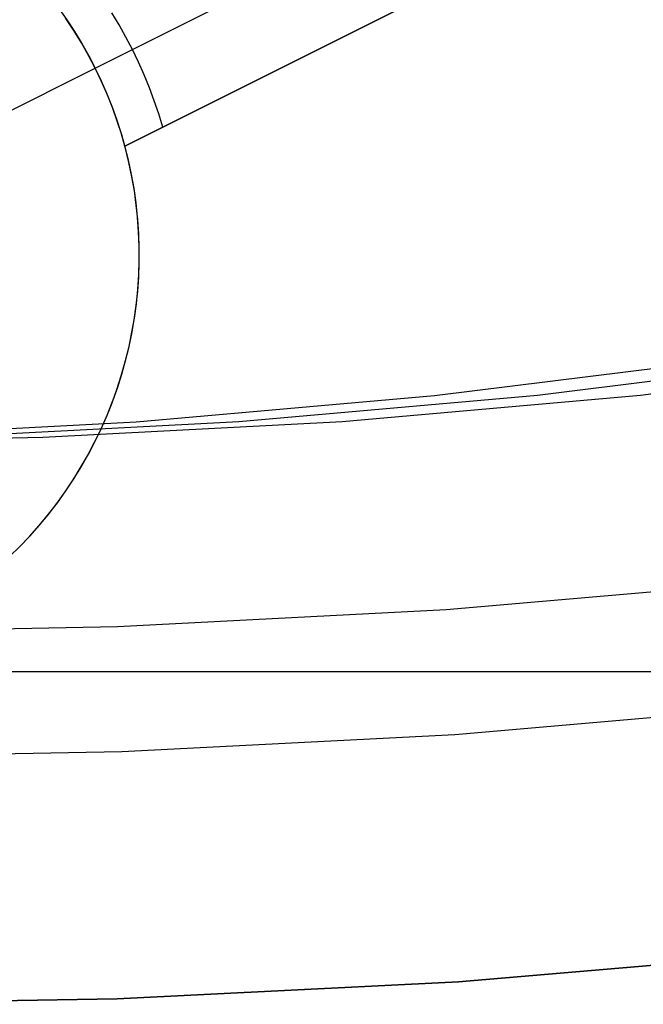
# Model space of a CAD drawing. Header units: millimetres. Extents: x 6049 to 7254, y -11340 to -10297.
# Tile 28 of 237: x 6653.05 to 6656.79, y -10739.59 to -10733.68. Entities that reach past the tile are written whole.
import ezdxf

# ---------------------------------------------------------------- set-up
doc = ezdxf.new("R2010")
doc.units = ezdxf.units.MM
doc.layers.add('color', color=7, linetype='Continuous')

msp = doc.modelspace()

# ---------------------------------------------------------------- linework, layer by layer
at = {"color": 8, "true_color": 0x7f7f7f}
for p, q in [((6655.5412, -10735.936, 62.2974), (6657.3285, -10735.7143, 61.8847)), ((6657.9471, -10735.7143, 64.5643), (6656.1599, -10735.936, 64.9769)), ((6658.5657, -10735.7143, 67.2438), (6656.7785, -10735.936, 67.6564)), ((6653.7476, -10736.0945, 62.7115), (6655.5412, -10735.936, 62.2974)), ((6656.1599, -10735.936, 64.9769), (6654.3662, -10736.0945, 65.391)), ((6656.7785, -10735.936, 67.6564), (6654.9849, -10736.0945, 68.0705)), ((6651.9498, -10736.1896, 63.1265), (6653.7476, -10736.0945, 62.7115)), ((6654.3662, -10736.0945, 65.391), (6652.5684, -10736.1896, 65.806)), ((6654.9849, -10736.0945, 68.0705), (6653.187, -10736.1896, 68.4856)), ((6653.187, -10736.1896, 68.4856), (6651.387, -10736.2214, 68.9011)), ((6655.6103, -10737.2218, 212.0295), (6657.5797, -10737.0514, 212.0295)), ((6653.6362, -10737.3241, 212.0295), (6655.6103, -10737.2218, 212.0295)), ((6651.6597, -10737.3583, 212.0295), (6653.6362, -10737.3241, 212.0295)), ((6655.6621, -10737.9712, 211.3665), (6657.6574, -10737.7986, 211.3665)), ((6653.6621, -10738.0749, 211.3665), (6655.6621, -10737.9712, 211.3665)), ((6651.6597, -10738.1094, 211.3665), (6653.6621, -10738.0749, 211.3665))]:
    msp.add_line(p, q, dxfattribs=at)
at = {"color": 7, "true_color": 0xffffff}
for p, q in [((6661.6597, -10737.5962, 258.0594), (6641.6597, -10737.5962, 258.0594)), ((6661.6597, -10737.5962, 261.0594), (6641.6597, -10737.5962, 261.0594)), ((6661.6597, -10737.5962, 259.5594), (6641.6597, -10737.5962, 259.5594))]:
    msp.add_line(p, q, dxfattribs=at)
at = {"layer": 'color', "color": 254, "true_color": 0xcad1ee}
for p, q in [((6653.5023, -10733.9706, 22.3699), (6655.7374, -10732.8505, 26.7)), ((6653.5023, -10733.9706, 22.3699), (6655.7374, -10732.8505, 26.7)), ((6655.939, -10733.3087, 26.7), (6653.6812, -10734.4402, 22.3699)), ((6653.6812, -10734.4402, 28.2), (6655.939, -10733.3087, 28.2)), ((6653.6812, -10734.4402, 28.2), (6655.939, -10733.3087, 28.2)), ((6655.939, -10733.3087, 26.7), (6653.6812, -10734.4402, 22.3699)), ((6653.2839, -10733.613, 22.3699), (6653.3323, -10733.6815, 22.3699)), ((6653.2839, -10733.613, 22.3699), (6653.3323, -10733.6815, 22.3699)), ((6653.6463, -10733.7111, 22.8029), (6653.6031, -10733.6393, 22.8029)), ((6653.3746, -10733.7455, 19.7), (6653.3269, -10733.6736, 19.7)), ((6653.3746, -10733.7455, 19.7), (6653.3269, -10733.6736, 19.7)), ((6653.3323, -10733.6815, 22.3699), (6653.3784, -10733.7516, 22.3699)), ((6653.3323, -10733.6815, 22.3699), (6653.3784, -10733.7516, 22.3699)), ((6653.6872, -10733.7842, 22.8029), (6653.6463, -10733.7111, 22.8029)), ((6653.6812, -10734.4402, 25.2849), (6655.2045, -10733.6768, 25.2849)), ((6653.4197, -10733.819, 19.7), (6653.3746, -10733.7455, 19.7)), ((6653.4197, -10733.819, 19.7), (6653.3746, -10733.7455, 19.7)), ((6653.3784, -10733.7516, 22.3699), (6653.4222, -10733.8232, 22.3699)), ((6653.3784, -10733.7516, 22.3699), (6653.4222, -10733.8232, 22.3699)), ((6653.4623, -10733.8941, 19.7), (6653.4197, -10733.819, 19.7)), ((6653.4623, -10733.8941, 19.7), (6653.4197, -10733.819, 19.7)), ((6653.4222, -10733.8232, 22.3699), (6653.4635, -10733.8962, 22.3699)), ((6653.4222, -10733.8232, 22.3699), (6653.4635, -10733.8962, 22.3699)), ((6653.7259, -10733.8585, 22.8029), (6653.6872, -10733.7842, 22.8029)), ((6653.7623, -10733.934, 22.8029), (6653.7259, -10733.8585, 22.8029)), ((6654.8101, -10733.8744, 24.5266), (6654.8101, -10733.8744, 28.2)), ((6653.5023, -10733.9706, 19.7), (6653.4623, -10733.8941, 19.7)), ((6653.5023, -10733.9706, 19.7), (6653.4623, -10733.8941, 19.7)), ((6653.4635, -10733.8962, 22.3699), (6653.5023, -10733.9706, 22.3699)), ((6653.4635, -10733.8962, 22.3699), (6653.5023, -10733.9706, 22.3699)), ((6653.7963, -10734.0106, 22.8029), (6653.7623, -10733.934, 22.8029)), ((6652.3848, -10734.5306, 19.7), (6653.5023, -10733.9706, 19.7)), ((6653.5023, -10733.9706, 22.3699), (6653.5023, -10733.9706, 19.7)), ((6653.5387, -10734.0462, 22.3699), (6653.5023, -10733.9706, 22.3699)), ((6653.5023, -10733.9706, 22.3699), (6653.5023, -10733.9706, 19.7)), ((6653.5387, -10734.0462, 22.3699), (6653.5023, -10733.9706, 22.3699)), ((6653.5397, -10734.0484, 19.7), (6653.5023, -10733.9706, 19.7)), ((6653.5397, -10734.0484, 19.7), (6653.5023, -10733.9706, 19.7)), ((6653.8281, -10734.0881, 22.8029), (6653.7963, -10734.0106, 22.8029)), ((6653.5724, -10734.123, 22.3699), (6653.5387, -10734.0462, 22.3699)), ((6653.5724, -10734.123, 22.3699), (6653.5387, -10734.0462, 22.3699)), ((6653.5743, -10734.1274, 19.7), (6653.5397, -10734.0484, 19.7)), ((6653.5743, -10734.1274, 19.7), (6653.5397, -10734.0484, 19.7)), ((6653.6036, -10734.2009, 22.3699), (6653.5724, -10734.123, 22.3699)), ((6653.6036, -10734.2009, 22.3699), (6653.5724, -10734.123, 22.3699)), ((6653.6062, -10734.2076, 19.7), (6653.5743, -10734.1274, 19.7)), ((6653.6062, -10734.2076, 19.7), (6653.5743, -10734.1274, 19.7)), ((6653.8574, -10734.1666, 22.8029), (6653.8281, -10734.0881, 22.8029)), ((6653.8844, -10734.2459, 22.8029), (6653.8574, -10734.1666, 22.8029)), ((6653.6321, -10734.2798, 22.3699), (6653.6036, -10734.2009, 22.3699)), ((6653.6321, -10734.2798, 22.3699), (6653.6036, -10734.2009, 22.3699)), ((6653.6352, -10734.2889, 19.7), (6653.6062, -10734.2076, 19.7)), ((6653.6352, -10734.2889, 19.7), (6653.6062, -10734.2076, 19.7)), ((6653.9089, -10734.3261, 22.8029), (6653.8844, -10734.2459, 22.8029)), ((6653.658, -10734.3596, 22.3699), (6653.6321, -10734.2798, 22.3699)), ((6653.658, -10734.3596, 22.3699), (6653.6321, -10734.2798, 22.3699)), ((6653.6615, -10734.3711, 19.7), (6653.6352, -10734.2889, 19.7)), ((6653.6615, -10734.3711, 19.7), (6653.6352, -10734.2889, 19.7)), ((6653.6812, -10734.4402, 22.3699), (6653.658, -10734.3596, 22.3699)), ((6653.6812, -10734.4402, 22.3699), (6653.658, -10734.3596, 22.3699)), ((6653.6849, -10734.4542, 19.7), (6653.6615, -10734.3711, 19.7)), ((6653.6849, -10734.4542, 19.7), (6653.6615, -10734.3711, 19.7)), ((6653.7023, -10734.5243, 28.2), (6653.6812, -10734.4402, 28.2)), ((6653.6812, -10734.4402, 22.3699), (6653.6812, -10734.4402, 28.2)), ((6653.7023, -10734.5243, 28.2), (6653.6812, -10734.4402, 28.2)), ((6653.7023, -10734.5243, 23.95), (6653.6812, -10734.4402, 23.95)), ((6653.6812, -10734.4402, 22.3699), (6653.6812, -10734.4402, 28.2)), ((6653.7054, -10734.538, 19.7), (6653.6849, -10734.4542, 19.7)), ((6653.7054, -10734.538, 19.7), (6653.6849, -10734.4542, 19.7)), ((6653.7205, -10734.609, 28.2), (6653.7023, -10734.5243, 28.2)), ((6653.7205, -10734.609, 28.2), (6653.7023, -10734.5243, 28.2)), ((6653.7205, -10734.609, 23.95), (6653.7023, -10734.5243, 23.95)), ((6653.7231, -10734.6225, 19.7), (6653.7054, -10734.538, 19.7)), ((6653.7231, -10734.6225, 19.7), (6653.7054, -10734.538, 19.7)), ((6653.7357, -10734.6943, 28.2), (6653.7205, -10734.609, 28.2)), ((6653.7357, -10734.6943, 28.2), (6653.7205, -10734.609, 28.2)), ((6653.7357, -10734.6943, 23.95), (6653.7205, -10734.609, 23.95)), ((6653.7378, -10734.7075, 19.7), (6653.7231, -10734.6225, 19.7)), ((6653.7378, -10734.7075, 19.7), (6653.7231, -10734.6225, 19.7)), ((6653.7479, -10734.7801, 28.2), (6653.7357, -10734.6943, 28.2)), ((6653.7479, -10734.7801, 28.2), (6653.7357, -10734.6943, 28.2)), ((6653.7479, -10734.7801, 23.95), (6653.7357, -10734.6943, 23.95)), ((6653.7495, -10734.793, 19.7), (6653.7378, -10734.7075, 19.7)), ((6653.7495, -10734.793, 19.7), (6653.7378, -10734.7075, 19.7)), ((6653.7572, -10734.8663, 28.2), (6653.7479, -10734.7801, 28.2)), ((6653.7572, -10734.8663, 28.2), (6653.7479, -10734.7801, 28.2)), ((6653.7572, -10734.8663, 23.95), (6653.7479, -10734.7801, 23.95)), ((6653.7583, -10734.8789, 19.7), (6653.7495, -10734.793, 19.7)), ((6653.7583, -10734.8789, 19.7), (6653.7495, -10734.793, 19.7)), ((6653.7635, -10734.9527, 28.2), (6653.7572, -10734.8663, 28.2)), ((6653.7635, -10734.9527, 28.2), (6653.7572, -10734.8663, 28.2)), ((6653.7635, -10734.9527, 23.95), (6653.7572, -10734.8663, 23.95)), ((6653.7641, -10734.965, 19.7), (6653.7583, -10734.8789, 19.7)), ((6653.7641, -10734.965, 19.7), (6653.7583, -10734.8789, 19.7)), ((6653.7668, -10735.0393, 28.2), (6653.7635, -10734.9527, 28.2)), ((6653.7668, -10735.0393, 28.2), (6653.7635, -10734.9527, 28.2)), ((6653.7668, -10735.0393, 23.95), (6653.7635, -10734.9527, 23.95)), ((6653.767, -10735.0512, 19.7), (6653.7641, -10734.965, 19.7)), ((6653.767, -10735.0512, 19.7), (6653.7641, -10734.965, 19.7)), ((6653.7671, -10735.126, 28.2), (6653.7668, -10735.0393, 28.2)), ((6653.7671, -10735.126, 28.2), (6653.7668, -10735.0393, 28.2)), ((6653.7671, -10735.126, 23.95), (6653.7668, -10735.0393, 23.95)), ((6653.7669, -10735.1375, 19.7), (6653.767, -10735.0512, 19.7)), ((6653.7669, -10735.1375, 19.7), (6653.767, -10735.0512, 19.7)), ((6653.7643, -10735.2126, 28.2), (6653.7671, -10735.126, 28.2)), ((6653.7643, -10735.2126, 28.2), (6653.7671, -10735.126, 28.2)), ((6653.7643, -10735.2126, 23.95), (6653.7671, -10735.126, 23.95)), ((6653.7638, -10735.2238, 19.7), (6653.7669, -10735.1375, 19.7)), ((6653.7638, -10735.2238, 19.7), (6653.7669, -10735.1375, 19.7)), ((6653.7577, -10735.3099, 19.7), (6653.7638, -10735.2238, 19.7)), ((6653.7577, -10735.3099, 19.7), (6653.7638, -10735.2238, 19.7)), ((6653.7586, -10735.2991, 28.2), (6653.7643, -10735.2126, 28.2)), ((6653.7586, -10735.2991, 28.2), (6653.7643, -10735.2126, 28.2)), ((6653.7586, -10735.2991, 23.95), (6653.7643, -10735.2126, 23.95)), ((6653.7486, -10735.3957, 19.7), (6653.7577, -10735.3099, 19.7)), ((6653.7486, -10735.3957, 19.7), (6653.7577, -10735.3099, 19.7)), ((6653.7499, -10735.3854, 28.2), (6653.7586, -10735.2991, 28.2)), ((6653.7499, -10735.3854, 28.2), (6653.7586, -10735.2991, 28.2)), ((6653.7499, -10735.3854, 23.95), (6653.7586, -10735.2991, 23.95)), ((6653.7366, -10735.4812, 19.7), (6653.7486, -10735.3957, 19.7)), ((6653.7366, -10735.4812, 19.7), (6653.7486, -10735.3957, 19.7)), ((6653.7382, -10735.4712, 28.2), (6653.7499, -10735.3854, 28.2)), ((6653.7382, -10735.4712, 28.2), (6653.7499, -10735.3854, 28.2)), ((6653.7382, -10735.4712, 23.95), (6653.7499, -10735.3854, 23.95)), ((6653.7217, -10735.5662, 19.7), (6653.7366, -10735.4812, 19.7)), ((6653.7217, -10735.5662, 19.7), (6653.7366, -10735.4812, 19.7)), ((6653.7235, -10735.5566, 28.2), (6653.7382, -10735.4712, 28.2)), ((6653.7235, -10735.5566, 28.2), (6653.7382, -10735.4712, 28.2)), ((6653.7235, -10735.5566, 23.95), (6653.7382, -10735.4712, 23.95)), ((6653.7038, -10735.6506, 19.7), (6653.7217, -10735.5662, 19.7)), ((6653.7038, -10735.6506, 19.7), (6653.7217, -10735.5662, 19.7)), ((6653.7059, -10735.6415, 28.2), (6653.7235, -10735.5566, 28.2)), ((6653.7059, -10735.6415, 28.2), (6653.7235, -10735.5566, 28.2)), ((6653.7059, -10735.6415, 23.95), (6653.7235, -10735.5566, 23.95)), ((6653.683, -10735.7344, 19.7), (6653.7038, -10735.6506, 19.7)), ((6653.683, -10735.7344, 19.7), (6653.7038, -10735.6506, 19.7)), ((6653.6853, -10735.7257, 28.2), (6653.7059, -10735.6415, 28.2)), ((6653.6853, -10735.7257, 28.2), (6653.7059, -10735.6415, 28.2)), ((6653.6853, -10735.7257, 23.95), (6653.7059, -10735.6415, 23.95)), ((6653.6618, -10735.8091, 28.2), (6653.6853, -10735.7257, 28.2)), ((6653.6618, -10735.8091, 28.2), (6653.6853, -10735.7257, 28.2)), ((6653.6618, -10735.8091, 23.95), (6653.6853, -10735.7257, 23.95)), ((6653.6594, -10735.8174, 19.7), (6653.683, -10735.7344, 19.7)), ((6653.6594, -10735.8174, 19.7), (6653.683, -10735.7344, 19.7)), ((6653.6329, -10735.8995, 19.7), (6653.6594, -10735.8174, 19.7)), ((6653.6329, -10735.8995, 19.7), (6653.6594, -10735.8174, 19.7)), ((6653.6355, -10735.8917, 28.2), (6653.6618, -10735.8091, 28.2)), ((6653.6355, -10735.8917, 28.2), (6653.6618, -10735.8091, 28.2)), ((6653.6355, -10735.8917, 23.95), (6653.6618, -10735.8091, 23.95)), ((6653.6035, -10735.9807, 19.7), (6653.6329, -10735.8995, 19.7)), ((6653.6035, -10735.9807, 19.7), (6653.6329, -10735.8995, 19.7)), ((6653.6063, -10735.9733, 28.2), (6653.6355, -10735.8917, 28.2)), ((6653.6063, -10735.9733, 28.2), (6653.6355, -10735.8917, 28.2)), ((6653.6063, -10735.9733, 23.95), (6653.6355, -10735.8917, 23.95)), ((6653.5714, -10736.0608, 19.7), (6653.6035, -10735.9807, 19.7)), ((6653.5714, -10736.0608, 19.7), (6653.6035, -10735.9807, 19.7)), ((6653.5743, -10736.0539, 28.2), (6653.6063, -10735.9733, 28.2)), ((6653.5743, -10736.0539, 28.2), (6653.6063, -10735.9733, 28.2)), ((6653.5743, -10736.0539, 23.95), (6653.6063, -10735.9733, 23.95)), ((6653.5366, -10736.1397, 19.7), (6653.5714, -10736.0608, 19.7)), ((6653.5366, -10736.1397, 19.7), (6653.5714, -10736.0608, 19.7)), ((6653.5395, -10736.1332, 28.2), (6653.5743, -10736.0539, 28.2)), ((6653.5395, -10736.1332, 28.2), (6653.5743, -10736.0539, 28.2)), ((6653.5395, -10736.1332, 23.95), (6653.5743, -10736.0539, 23.95)), ((6653.499, -10736.2174, 19.7), (6653.5366, -10736.1397, 19.7)), ((6653.499, -10736.2174, 19.7), (6653.5366, -10736.1397, 19.7)), ((6653.502, -10736.2114, 28.2), (6653.5395, -10736.1332, 28.2)), ((6653.502, -10736.2114, 28.2), (6653.5395, -10736.1332, 28.2)), ((6653.502, -10736.2114, 23.95), (6653.5395, -10736.1332, 23.95)), ((6653.4588, -10736.2938, 19.7), (6653.499, -10736.2174, 19.7)), ((6653.4588, -10736.2938, 19.7), (6653.499, -10736.2174, 19.7)), ((6653.4619, -10736.2882, 28.2), (6653.502, -10736.2114, 28.2)), ((6653.4619, -10736.2882, 28.2), (6653.502, -10736.2114, 28.2)), ((6653.4619, -10736.2882, 23.95), (6653.502, -10736.2114, 23.95)), ((6653.4159, -10736.3687, 19.7), (6653.4588, -10736.2938, 19.7)), ((6653.4159, -10736.3687, 19.7), (6653.4588, -10736.2938, 19.7)), ((6653.419, -10736.3635, 28.2), (6653.4619, -10736.2882, 28.2)), ((6653.419, -10736.3635, 28.2), (6653.4619, -10736.2882, 28.2)), ((6653.419, -10736.3635, 23.95), (6653.4619, -10736.2882, 23.95)), ((6653.3706, -10736.4421, 19.7), (6653.4159, -10736.3687, 19.7)), ((6653.3706, -10736.4421, 19.7), (6653.4159, -10736.3687, 19.7)), ((6653.3736, -10736.4373, 28.2), (6653.419, -10736.3635, 28.2)), ((6653.3736, -10736.4373, 28.2), (6653.419, -10736.3635, 28.2)), ((6653.3736, -10736.4373, 23.95), (6653.419, -10736.3635, 23.95)), ((6653.3227, -10736.5139, 19.7), (6653.3706, -10736.4421, 19.7)), ((6653.3227, -10736.5139, 19.7), (6653.3706, -10736.4421, 19.7)), ((6653.3257, -10736.5095, 28.2), (6653.3736, -10736.4373, 28.2)), ((6653.3257, -10736.5095, 28.2), (6653.3736, -10736.4373, 28.2)), ((6653.3257, -10736.5095, 23.95), (6653.3736, -10736.4373, 23.95)), ((6653.2723, -10736.584, 19.7), (6653.3227, -10736.5139, 19.7)), ((6653.2723, -10736.584, 19.7), (6653.3227, -10736.5139, 19.7)), ((6653.2753, -10736.58, 28.2), (6653.3257, -10736.5095, 28.2)), ((6653.2753, -10736.58, 28.2), (6653.3257, -10736.5095, 28.2)), ((6653.2753, -10736.58, 23.95), (6653.3257, -10736.5095, 23.95)), ((6653.2196, -10736.6523, 19.7), (6653.2723, -10736.584, 19.7)), ((6653.2196, -10736.6523, 19.7), (6653.2723, -10736.584, 19.7)), ((6653.2224, -10736.6487, 28.2), (6653.2753, -10736.58, 28.2)), ((6653.2224, -10736.6487, 28.2), (6653.2753, -10736.58, 28.2)), ((6653.2224, -10736.6487, 23.95), (6653.2753, -10736.58, 23.95)), ((6653.1645, -10736.7188, 19.7), (6653.2196, -10736.6523, 19.7)), ((6653.1645, -10736.7188, 19.7), (6653.2196, -10736.6523, 19.7)), ((6653.1672, -10736.7156, 28.2), (6653.2224, -10736.6487, 28.2)), ((6653.1672, -10736.7156, 28.2), (6653.2224, -10736.6487, 28.2)), ((6653.1672, -10736.7156, 23.95), (6653.2224, -10736.6487, 23.95)), ((6653.1072, -10736.7833, 19.7), (6653.1645, -10736.7188, 19.7)), ((6653.1072, -10736.7833, 19.7), (6653.1645, -10736.7188, 19.7)), ((6653.1098, -10736.7804, 28.2), (6653.1672, -10736.7156, 28.2)), ((6653.1098, -10736.7804, 28.2), (6653.1672, -10736.7156, 28.2)), ((6653.1098, -10736.7804, 23.95), (6653.1672, -10736.7156, 23.95)), ((6653.0477, -10736.8458, 19.7), (6653.1072, -10736.7833, 19.7)), ((6653.0477, -10736.8458, 19.7), (6653.1072, -10736.7833, 19.7)), ((6653.0501, -10736.8433, 28.2), (6653.1098, -10736.7804, 28.2)), ((6653.0501, -10736.8433, 28.2), (6653.1098, -10736.7804, 28.2)), ((6653.0501, -10736.8433, 23.95), (6653.1098, -10736.7804, 23.95)), ((6652.9883, -10736.904, 28.2), (6653.0501, -10736.8433, 28.2)), ((6652.9883, -10736.904, 28.2), (6653.0501, -10736.8433, 28.2)), ((6652.9883, -10736.904, 23.95), (6653.0501, -10736.8433, 23.95)), ((6657.7315, -10739.2824, 28.2), (6655.6849, -10739.4564, 28.2)), ((6655.6849, -10739.4564, 26.2), (6657.7315, -10739.2824, 26.2)), ((6657.7315, -10739.2824, 27.2), (6655.6849, -10739.4564, 27.2)), ((6655.6849, -10739.4564, 26.2), (6657.7315, -10739.2824, 26.2)), ((6657.7315, -10739.2824, 28.2), (6655.6849, -10739.4564, 28.2)), ((6655.6849, -10739.4564, 28.2), (6653.6335, -10739.5597, 28.2)), ((6653.6335, -10739.5597, 26.2), (6655.6849, -10739.4564, 26.2)), ((6655.6849, -10739.4564, 27.2), (6653.6335, -10739.5597, 27.2)), ((6653.6335, -10739.5597, 26.2), (6655.6849, -10739.4564, 26.2)), ((6655.6849, -10739.4564, 28.2), (6653.6335, -10739.5597, 28.2)), ((6653.6335, -10739.5597, 28.2), (6651.5797, -10739.5921, 28.2)), ((6651.5797, -10739.5921, 26.2), (6653.6335, -10739.5597, 26.2)), ((6653.6335, -10739.5597, 27.2), (6651.5797, -10739.5921, 27.2)), ((6651.5797, -10739.5921, 26.2), (6653.6335, -10739.5597, 26.2)), ((6653.6335, -10739.5597, 28.2), (6651.5797, -10739.5921, 28.2))]:
    msp.add_line(p, q, dxfattribs=at)

doc.saveas('drawing.dxf')
